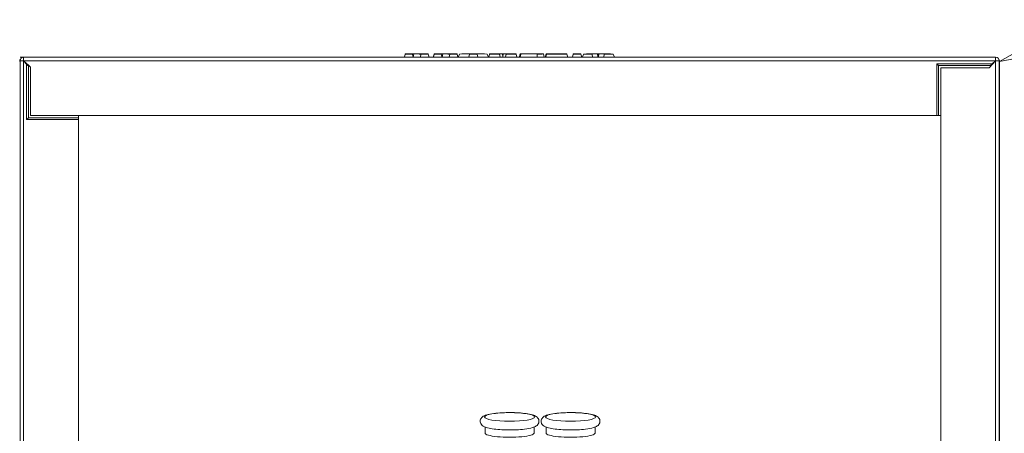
# Model space of a CAD drawing. Header units: millimetres. Extents: x 1279 to 58476, y -6899 to 74987.
# Tile 231 of 250: x 40412 to 40864, y 69045 to 69235. Entities that reach past the tile are written whole.
import ezdxf

# ---------------------------------------------------------------- set-up
doc = ezdxf.new("R2010")
doc.units = ezdxf.units.MM
doc.layers.add('JS_VYT_POPIS - OBECNĚ', color=7, linetype='Continuous', lineweight=5)
doc.layers.add('UT_ZARIZENI - ZDROJ TEPLA', color=3, linetype='Continuous', lineweight=35)

# ---------------------------------------------------------------- blocks, each defined once
blk = doc.blocks.new('_ClosedBlank')
at = {"color": 0, "linetype": 'ByBlock', "lineweight": -2}
for p, q in [((-1, 0.1667), (0, 0)), ((-1, 0.1667), (-1, -0.1667)), ((0, 0), (-1, -0.1667))]:
    blk.add_line(p, q, dxfattribs=at)

msp = doc.modelspace()

# ---------------------------------------------------------------- linework, layer by layer
at = {"layer": 'UT_ZARIZENI - ZDROJ TEPLA', "lineweight": 13}
for p, q in [((40430.87, 69218.1), (40412.37, 69218.1)), ((40412.37, 69218.1), (40412.37, 69218.09)), ((40430.87, 69218.09), (40412.37, 69218.09)), ((40412.37, 69216.49), (40412.37, 68828.09)), ((40413.97, 69218.09), (40860.37, 69218.09)), ((40413.99, 69216.49), (40413.97, 69216.47)), ((40413.97, 69216.47), (40413.97, 68827.29)), ((40413.97, 69216.47), (40415.36, 69214.95)), ((40416.04, 69214.29), (40413.97, 69216.47)), ((40860.35, 69216.49), (40413.99, 69216.49)), ((40417.17, 69213.57), (40413.99, 69216.49)), ((40416.31, 69214.29), (40413.99, 69216.49)), ((40414.33, 69216.09), (40414.41, 69216.09)), ((40422.23, 69218.11), (40422.23, 69218.1)), ((40422.23, 69218.09), (40422.23, 69218.09)), ((40422.26, 69218.11), (40422.26, 69218.1)), ((40422.26, 69218.09), (40422.26, 69218.09)), ((40426.12, 69218.11), (40426.96, 69218.11)), ((40426.12, 69218.11), (40426.12, 69218.1)), ((40426.12, 69218.09), (40426.12, 69218.09)), ((40426.96, 69218.11), (40427.48, 69218.11)), ((40426.96, 69218.11), (40426.96, 69218.1)), ((40426.96, 69218.09), (40426.96, 69218.09)), ((40427.48, 69218.11), (40427.48, 69218.1)), ((40427.48, 69218.09), (40427.48, 69218.09)), ((40427.5, 69218.11), (40427.5, 69218.1)), ((40427.5, 69218.09), (40427.5, 69218.09)), ((40427.52, 69218.11), (40427.52, 69218.1)), ((40427.52, 69218.09), (40427.52, 69218.09)), ((40430.87, 69218.1), (40430.87, 69218.09)), ((40860.19, 69218.09), (40430.87, 69218.09)), ((40589.24, 69219.49), (40588.87, 69218.09)), ((40588.88, 69218.09), (40588.87, 69218.09)), ((40588.88, 69218.09), (40589.24, 69219.49)), ((40592.88, 69218.09), (40588.88, 69218.09)), ((40592.51, 69219.49), (40589.24, 69219.49)), ((40589.29, 69219.69), (40592.45, 69219.69)), ((40592.51, 69219.49), (40592.88, 69218.09)), ((40592.58, 69219.69), (40596.29, 69219.69)), ((40593.2, 69219.69), (40592.88, 69218.09)), ((40596.21, 69218.09), (40592.88, 69218.09)), ((40596.39, 69219.49), (40596.21, 69218.09)), ((40600.17, 69218.09), (40596.21, 69218.09)), ((40599.79, 69219.49), (40596.39, 69219.49)), ((40596.41, 69219.69), (40599.74, 69219.69)), ((40599.79, 69219.49), (40600.17, 69218.09)), ((40602.51, 69219.49), (40602.14, 69218.09)), ((40602.15, 69218.09), (40602.14, 69218.09)), ((40602.15, 69218.09), (40602.51, 69219.49)), ((40606.15, 69218.09), (40602.15, 69218.09)), ((40605.78, 69219.49), (40602.51, 69219.49)), ((40602.56, 69219.69), (40605.72, 69219.69)), ((40605.78, 69219.49), (40606.15, 69218.09)), ((40605.84, 69219.69), (40609.56, 69219.69)), ((40606.47, 69219.69), (40606.15, 69218.09)), ((40609.48, 69218.09), (40606.15, 69218.09)), ((40609.66, 69219.49), (40609.48, 69218.09)), ((40613.44, 69218.09), (40609.48, 69218.09)), ((40613.06, 69219.49), (40609.66, 69219.49)), ((40609.68, 69219.69), (40613.01, 69219.69)), ((40613.06, 69219.49), (40613.44, 69218.09)), ((40614.1, 69219.49), (40613.49, 69218.09)), ((40618.47, 69218.09), (40613.49, 69218.09)), ((40616.46, 69219.69), (40619.69, 69219.69)), ((40618.7, 69219.49), (40618.47, 69218.09)), ((40622.53, 69218.09), (40618.47, 69218.09)), ((40622.3, 69219.49), (40618.7, 69219.49)), ((40621.3, 69219.69), (40624.54, 69219.69)), ((40622.3, 69219.49), (40622.53, 69218.09)), ((40627.51, 69218.09), (40622.53, 69218.09)), ((40626.9, 69219.49), (40627.51, 69218.09)), ((40627.57, 69218.09), (40627.95, 69219.5)), ((40632.79, 69218.09), (40627.57, 69218.09)), ((40632.79, 69218.09), (40632.53, 69219.49)), ((40634.03, 69218.09), (40632.79, 69218.09)), ((40633.88, 69219.69), (40634.03, 69218.09)), ((40634.04, 69219.69), (40634.03, 69218.09)), ((40634.2, 69219.69), (40634.04, 69218.09)), ((40635.28, 69218.09), (40634.04, 69218.09)), ((40635.54, 69219.49), (40635.28, 69218.09)), ((40640.5, 69218.09), (40635.28, 69218.09)), ((40640.13, 69219.49), (40640.5, 69218.09)), ((40640.13, 69219.49), (40640.51, 69218.09)), ((40640.51, 69218.09), (40640.5, 69218.09)), ((40642.39, 69219.64), (40641.97, 69218.09)), ((40642.34, 69219.47), (40641.97, 69218.09)), ((40641.97, 69218.09), (40641.97, 69218.09)), ((40649.78, 69218.09), (40641.97, 69218.09)), ((40642.39, 69219.64), (40649.29, 69219.64)), ((40642.48, 69219.69), (40652.18, 69219.69)), ((40645.14, 69219.68), (40645.14, 69219.64)), ((40649.29, 69219.68), (40645.14, 69219.68)), ((40649.29, 69219.68), (40649.29, 69219.64)), ((40652.67, 69219.66), (40653.09, 69218.09)), ((40653.51, 69218.09), (40653.93, 69219.65)), ((40653.51, 69218.09), (40653.88, 69219.49)), ((40653.51, 69218.09), (40653.75, 69218.09)), ((40653.51, 69218.09), (40653.51, 69218.09)), ((40653.75, 69218.09), (40654.17, 69219.64)), ((40653.75, 69218.09), (40654.13, 69219.49)), ((40653.75, 69218.09), (40663.89, 69218.09)), ((40653.75, 69218.09), (40653.75, 69218.09)), ((40653.93, 69219.65), (40655.26, 69219.65)), ((40654.13, 69219.49), (40663.51, 69219.49)), ((40660.28, 69219.64), (40654.17, 69219.64)), ((40655.26, 69219.64), (40655.27, 69219.68)), ((40655.26, 69219.64), (40655.27, 69219.68)), ((40663.46, 69219.69), (40655.27, 69219.69)), ((40655.27, 69219.68), (40660.29, 69219.68)), ((40660.28, 69219.64), (40660.29, 69219.68)), ((40663.51, 69219.49), (40663.89, 69218.09)), ((40666.05, 69218.09), (40666.43, 69219.49)), ((40666.05, 69218.09), (40666.43, 69219.49)), ((40666.05, 69218.09), (40670.26, 69218.09)), ((40666.05, 69218.09), (40666.05, 69218.09)), ((40666.43, 69219.49), (40669.88, 69219.49)), ((40669.83, 69219.69), (40666.48, 69219.69)), ((40669.88, 69219.49), (40670.26, 69218.09)), ((40670.56, 69218.09), (40671.18, 69219.49)), ((40670.56, 69218.09), (40675.29, 69218.09)), ((40671.18, 69219.49), (40675.06, 69219.49)), ((40677.22, 69219.69), (40673.63, 69219.69)), ((40675.29, 69218.09), (40675.06, 69219.49)), ((40675.29, 69218.09), (40677.84, 69218.09)), ((40677.84, 69218.09), (40677.45, 69219.69)), ((40677.84, 69218.09), (40678.22, 69219.69)), ((40677.84, 69218.09), (40677.84, 69219.67)), ((40677.84, 69218.09), (40680.39, 69218.09)), ((40682.29, 69219.69), (40678.46, 69219.69)), ((40680.39, 69218.09), (40680.63, 69219.49)), ((40680.39, 69218.09), (40685.4, 69218.09)), ((40680.63, 69219.49), (40684.78, 69219.49)), ((40685.4, 69218.09), (40684.78, 69219.49)), ((40860.37, 69216.47), (40857.45, 69213.29)), ((40860.35, 69216.49), (40858.17, 69214.42)), ((40858.17, 69214.15), (40860.37, 69216.47)), ((40858.83, 69215.1), (40860.35, 69216.49)), ((40859.93, 69216.09), (40860.01, 69216.09)), ((40860.35, 69216.49), (40860.37, 69216.47)), ((40860.37, 68827.29), (40860.37, 69216.47)), ((40861.97, 68828.09), (40861.97, 69216.49)), ((40862.19, 68823.34), (40862.19, 69216.09)), ((40415.97, 69214.29), (40415.36, 69214.95)), ((40415.36, 69214.95), (40415.36, 69189.48)), ((40416.15, 69214.29), (40415.97, 69214.29)), ((40416.17, 69214.29), (40416.15, 69214.29)), ((40416.15, 69214.29), (40416.15, 69214.29)), ((40416.39, 69214.29), (40416.17, 69214.29)), ((40416.17, 69214.29), (40416.17, 69190.29)), ((40417.17, 69213.31), (40417.17, 69213.57)), ((40417.17, 69213.31), (40417.17, 69191.29)), ((40833.36, 69215.1), (40833.36, 69191.29)), ((40834.17, 69214.29), (40833.36, 69215.1)), ((40858.83, 69215.1), (40833.36, 69215.1)), ((40834.17, 69214.29), (40834.17, 69191.29)), ((40858.17, 69214.29), (40834.17, 69214.29)), ((40857.19, 69213.29), (40835.17, 69213.29)), ((40835.17, 69213.29), (40835.17, 68869.29)), ((40857.19, 69213.29), (40857.19, 69213.29)), ((40857.45, 69213.29), (40857.19, 69213.29)), ((40858.83, 69215.1), (40858.17, 69214.49)), ((40858.17, 69214.49), (40858.17, 69214.31)), ((40858.17, 69214.29), (40858.17, 69214.31)), ((40858.17, 69214.07), (40858.17, 69214.29)), ((40416.17, 69190.29), (40415.36, 69189.48)), ((40415.36, 69189.48), (40439.17, 69189.48)), ((40416.17, 69190.29), (40439.17, 69190.29)), ((40417.17, 69191.29), (40833.36, 69191.29)), ((40439.17, 69190.29), (40439.17, 69191.29)), ((40439.17, 69190.29), (40439.17, 69189.48)), ((40439.17, 68869.29), (40439.17, 69189.48)), ((40834.17, 69191.29), (40833.36, 69191.29)), ((40834.17, 69191.29), (40835.17, 69191.29)), ((40625.92, 69045.26), (40625.92, 69048.01)), ((40648.42, 69045.26), (40648.42, 69048.01)), ((40653.92, 69045.26), (40653.92, 69048.01)), ((40676.42, 69045.26), (40676.42, 69048.01))]:
    msp.add_line(p, q, dxfattribs=at)
for centre, radius, start, end in [((40414.19, 69216.09), 2, 143.9994, 180), ((40413.97, 69216.49), 1.6, 90, 180), ((40414.19, 69216.09), 2, 90, 92.5626), ((40860.19, 69216.09), 2, 87.4374, 90), ((40860.37, 69216.49), 1.6, 0, 90), ((40860.19, 69216.09), 2, 0, 44.5564)]:
    msp.add_arc(centre, radius, start, end, dxfattribs=at)
for centre, major_axis, ratio, start_param, end_param in [((40575.57, 69167.69), (13.72, 52), 0.000664, 6.195811, 6.370936), ((40606.39, 69167.69), (-13.93, 52), 0.000016, 6.195631, 6.283181), ((40574.21, 69167.69), (37.46, 45.65), 0.664779, 0.411879, 0.484901), ((40582.48, 69167.69), (13.93, 52), 0.000016, 6.274698, 6.291678), ((40613.67, 69167.69), (13.93, -52), 0.000016, 3.054038, 3.141588), ((40588.84, 69167.69), (13.72, 52), 0.000664, 6.195811, 6.370936), ((40619.66, 69167.69), (-13.93, 52), 0.000016, 6.195631, 6.283181), ((40587.48, 69167.69), (37.46, 45.65), 0.664779, 0.411879, 0.484901), ((40595.75, 69167.69), (13.93, 52), 0.000016, 6.274698, 6.291678), ((40626.94, 69167.69), (13.93, -52), 0.000016, 3.054038, 3.141588), ((40600.85, 69167.69), (19.94, 51.21), 0.452717, 0.086937, 0.262056), ((39623.42, 69167.69), (13048.47, 4.53), 0.00397, 1.494267, 1.494347), ((40640.15, 69167.69), (-19.94, 51.21), 0.452697, 6.021143, 6.196259), ((40637.12, 69219.7), (-3.09, -0.01), 0.000188, 0.102954, 0.135944), ((40628.47, 69167.69), (13.93, 52), 0.000016, 6.191694, 6.239452), ((40640.93, 69171.15), (13, 48.54), 0.000018, 0.041686, 0.090632), ((40641.18, 69171.15), (13, 48.54), 0.000014, 6.192556, 6.237729), ((40642.27, 69171.17), (13, 48.52), 0.000016, 6.259805, 6.300099), ((40655.77, 69168.09), (4.51, 51.61), 0.000016, 6.239105, 6.260509), ((40677.39, 69167.69), (-13.93, 52), 0.000016, 6.195617, 6.283182), ((40652.55, 69167.69), (-13.93, -52), 0.000016, 3.054031, 3.22915), ((40683.76, 69167.69), (-13.93, 52), 0.000016, 6.195613, 6.283182), ((40657.88, 69167.69), (-20.57, -51.09), 0.469738, 3.328471, 3.41604), ((40692.73, 69167.69), (-19.5, 51.29), 0.439641, 6.108511, 6.205167), ((40692.73, 69167.69), (-19.5, 51.29), 0.439649, 6.098859, 6.108516), ((40662.94, 69167.69), (19.51, 51.29), 0.440031, 0.07828, 0.175003), ((40698.08, 69167.69), (20.78, -51.05), 0.475285, 2.862893, 2.950466), ((40637.17, 69045.26), (-11.25, 0), 0.173648, 0, 3.141593), ((40665.17, 69045.26), (-11.25, 0), 0.173648, 0, 3.141593)]:
    msp.add_ellipse(centre, major_axis=major_axis, ratio=ratio, start_param=start_param, end_param=end_param, dxfattribs=at)
for centre in [(40637.17, 69052.65), (40665.17, 69052.65)]:
    msp.add_ellipse(centre, major_axis=(-11.5, 0), ratio=0.173648, dxfattribs=at)
for points in [[(40412.37, 69216.08), (40412.25, 69216.09), (40412.19, 69216.09), (40412.19, 69216.09)], [(40414.19, 69218.09), (40414.19, 69218.09), (40414.19, 69218.09), (40414.19, 69218.09)], [(40414.21, 69216.22), (40414.21, 69216.24), (40414.21, 69216.26), (40414.21, 69216.28)], [(40427.5, 69218.11), (40427.5, 69218.11), (40427.5, 69218.11), (40427.48, 69218.11)], [(40427.52, 69218.11), (40427.52, 69218.11), (40427.51, 69218.11), (40427.5, 69218.11)], [(40619.69, 69219.69), (40619.69, 69219.69), (40619.69, 69219.69), (40619.69, 69219.69)], [(40621.3, 69219.69), (40621.3, 69219.69), (40621.3, 69219.69), (40621.3, 69219.69)], [(40628, 69219.69), (40628, 69219.69), (40627.98, 69219.63), (40627.95, 69219.5)], [(40628, 69219.69), (40628.96, 69219.69), (40629.93, 69219.69), (40630.89, 69219.69)], [(40630.89, 69219.69), (40630.89, 69219.69), (40630.89, 69219.69), (40630.89, 69219.69)], [(40631.12, 69219.69), (40632.09, 69219.69), (40633.06, 69219.69), (40634.03, 69219.69)], [(40633.88, 69219.69), (40633.96, 69219.69), (40634.01, 69219.69), (40634.03, 69219.69)], [(40634.03, 69219.69), (40634.04, 69219.69), (40634.04, 69219.69), (40634.04, 69219.69)], [(40634.05, 69219.69), (40635.02, 69219.69), (40635.99, 69219.69), (40636.96, 69219.69)], [(40637.19, 69219.68), (40637.19, 69219.69), (40637.19, 69219.69), (40637.19, 69219.69)], [(40637.19, 69219.69), (40638.15, 69219.69), (40639.11, 69219.69), (40640.07, 69219.69)], [(40641.59, 69218.09), (40641.73, 69218.62), (40641.87, 69219.14), (40642.01, 69219.67)], [(40641.97, 69218.09), (40641.72, 69218.09), (40641.59, 69218.09), (40641.59, 69218.09)], [(40649.77, 69219.47), (40649.77, 69219.01), (40649.78, 69218.55), (40649.78, 69218.09)], [(40860.17, 69216.32), (40860.17, 69216.3), (40860.17, 69216.28), (40860.17, 69216.26)], [(40860.19, 69218.09), (40860.19, 69218.09), (40860.19, 69218.09), (40860.19, 69218.09)], [(40862.19, 69216.09), (40862.19, 69216.09), (40862.11, 69216.09), (40861.96, 69216.08)]]:
    msp.add_open_spline(points, degree=3, dxfattribs=at)
for points, knots in [([(40412.37, 69216.49), (40412.37, 69216.49), (40412.41, 69216.48), (40412.57, 69216.48), (40412.69, 69216.48), (40412.98, 69216.48), (40413.16, 69216.47), (40413.55, 69216.47), (40413.76, 69216.47), (40413.97, 69216.47)], [0, 0, 0, 0, 0.25, 0.25, 0.5, 0.5, 0.75, 0.75, 1, 1, 1, 1]), ([(40413.97, 69218.09), (40413.97, 69218.09), (40413.98, 69217.66), (40413.98, 69217.07), (40413.99, 69216.88), (40413.99, 69216.69), (40413.99, 69216.49)], [0.0000001, 0.0000001, 0.0000001, 0.0000001, 0.7645643, 0.7645643, 0.7645643, 1, 1, 1, 1]), ([(40426.12, 69218.11), (40425.77, 69218.11), (40425.36, 69218.11), (40423.98, 69218.11), (40423.32, 69218.11), (40422.47, 69218.11), (40422.26, 69218.11), (40422.26, 69218.11)], [0, 0, 0, 0, 0.1461711, 0.1461711, 0.4320457, 0.4320457, 0.7179202, 0.7179202, 0.7179202, 0.7179202]), ([(40592.45, 69219.69), (40592.45, 69219.69), (40592.46, 69219.69), (40592.51, 69219.69), (40592.54, 69219.69), (40592.58, 69219.69)], [-0.04632898, -0.04632898, -0.04632898, -0.04632898, -0.02329044, -0.02329044, -0.00000161, -0.00000161, -0.00000161, -0.00000161]), ([(40592.58, 69219.69), (40592.62, 69219.69), (40592.66, 69219.69), (40592.99, 69219.69), (40593.1, 69219.69), (40593.2, 69219.69)], [-0.1541091, -0.1541091, -0.1541091, -0.1541091, -0.0491904, -0.0491904, 0, 0, 0, 0]), ([(40596.41, 69219.69), (40596.41, 69219.69), (40596.4, 69219.69), (40596.36, 69219.69), (40596.34, 69219.69), (40596.29, 69219.69)], [-0.0727436, -0.0727436, -0.0727436, -0.0727436, -0.02963979, -0.02963979, -0.00000692, -0.00000692, -0.00000692, -0.00000692]), ([(40605.72, 69219.69), (40605.72, 69219.69), (40605.73, 69219.69), (40605.77, 69219.69), (40605.8, 69219.69), (40605.84, 69219.69)], [-0.04632898, -0.04632898, -0.04632898, -0.04632898, -0.02329044, -0.02329044, -0.00000161, -0.00000161, -0.00000161, -0.00000161]), ([(40605.84, 69219.69), (40605.89, 69219.69), (40605.93, 69219.69), (40606.26, 69219.69), (40606.37, 69219.69), (40606.47, 69219.69)], [-0.154109, -0.154109, -0.154109, -0.154109, -0.0491904, -0.0491904, 0, 0, 0, 0]), ([(40609.68, 69219.69), (40609.68, 69219.69), (40609.67, 69219.69), (40609.63, 69219.69), (40609.61, 69219.69), (40609.56, 69219.69)], [-0.0727436, -0.0727436, -0.0727436, -0.0727436, -0.02963979, -0.02963979, -0.00000692, -0.00000692, -0.00000692, -0.00000692]), ([(40619.69, 69219.69), (40619.85, 69219.69), (40620, 69219.69), (40620.19, 69219.68), (40620.22, 69219.68), (40620.36, 69219.67), (40620.39, 69219.67), (40620.47, 69219.67), (40620.49, 69219.66), (40620.5, 69219.66)], [0.000001, 0.000001, 0.000001, 0.000001, 0.1078823, 0.1078823, 0.1399106, 0.1399106, 0.2260149, 0.2260149, 0.3433288, 0.3433288, 0.3433288, 0.3433288]), ([(40620.5, 69219.66), (40620.52, 69219.67), (40620.61, 69219.68), (40620.99, 69219.69), (40621.15, 69219.69), (40621.3, 69219.69)], [0.0000009, 0.0000009, 0.0000009, 0.0000009, 0.081855, 0.081855, 0.1331687, 0.1331687, 0.1331687, 0.1331687]), ([(40627.95, 69219.5), (40628.72, 69219.49), (40629.47, 69219.49), (40631.01, 69219.49), (40631.76, 69219.49), (40632.53, 69219.49)], [-0.4614849, -0.4614849, -0.4614849, -0.4614849, -0.23075, -0.23075, -0.0000011, -0.0000011, -0.0000011, -0.0000011]), ([(40631.12, 69219.69), (40631.01, 69219.69), (40630.9, 69219.69), (40630.89, 69219.69), (40630.89, 69219.69), (40630.89, 69219.69)], [0.1756861, 0.1756861, 0.1756861, 0.1756861, 0.2994706, 0.2994706, 0.3062096, 0.3062096, 0.3062096, 0.3062096]), ([(40632.53, 69219.49), (40632.75, 69219.55), (40632.97, 69219.59), (40633.42, 69219.66), (40633.65, 69219.68), (40633.88, 69219.69)], [-0.4011799, -0.4011799, -0.4011799, -0.4011799, -0.2009128, -0.2009128, -0.0003251, -0.0003251, -0.0003251, -0.0003251]), ([(40634.06, 69219.69), (40634.07, 69219.69), (40634.08, 69219.69), (40634.1, 69219.69), (40634.12, 69219.69), (40634.16, 69219.69), (40634.2, 69219.69)], [0, 0, 0, 0, 0.3742506, 0.3742506, 0.3742506, 0.9999964, 0.9999964, 0.9999964, 0.9999964]), ([(40635.54, 69219.49), (40635.32, 69219.55), (40635.1, 69219.59), (40634.65, 69219.66), (40634.43, 69219.68), (40634.2, 69219.69)], [-0.400802, -0.400802, -0.400802, -0.400802, -0.2005736, -0.2005736, -0.0000166, -0.0000166, -0.0000166, -0.0000166]), ([(40640.13, 69219.49), (40639.37, 69219.49), (40638.72, 69219.49), (40636.95, 69219.49), (40636.31, 69219.49), (40635.54, 69219.49)], [-0.4660271, -0.4660271, -0.4660271, -0.4660271, -0.2320183, -0.2320183, -0.000001, -0.000001, -0.000001, -0.000001]), ([(40637.19, 69219.68), (40637.19, 69219.69), (40637.16, 69219.69), (40637.08, 69219.69), (40637.02, 69219.69), (40636.96, 69219.69)], [-0.2902396, -0.2902396, -0.2902396, -0.2902396, -0.2421689, -0.2421689, -0.1757269, -0.1757269, -0.1757269, -0.1757269]), ([(40640.13, 69219.49), (40640.09, 69219.62), (40640.07, 69219.69), (40640.07, 69219.69), (40640.09, 69219.62), (40640.13, 69219.49)], [-0.9113183, -0.9113183, -0.9113183, -0.9113183, -0.4556515, -0.4556515, -0.0000012, -0.0000012, -0.0000012, -0.0000012]), ([(40642.48, 69219.69), (40642.32, 69219.69), (40642.2, 69219.69), (40642.05, 69219.68), (40642.01, 69219.68), (40642.01, 69219.67)], [0, 0, 0, 0, 0.0846891, 0.0846891, 0.1655534, 0.1655534, 0.1655534, 0.1655534]), ([(40645.14, 69219.68), (40644.73, 69219.68), (40644.17, 69219.68), (40643.36, 69219.69), (40643.14, 69219.69), (40642.8, 69219.69), (40642.62, 69219.69), (40642.48, 69219.69)], [0, 0, 0, 0, 0.1217123, 0.1217123, 0.1947758, 0.1947758, 0.2993887, 0.2993887, 0.2993887, 0.2993887]), ([(40649.29, 69219.64), (40649.3, 69219.64), (40649.38, 69219.64), (40649.56, 69219.64), (40649.62, 69219.64), (40649.72, 69219.65), (40649.77, 69219.65), (40649.83, 69219.65), (40649.87, 69219.65), (40649.92, 69219.66), (40649.93, 69219.66), (40649.93, 69219.66), (40649.92, 69219.67), (40649.87, 69219.67), (40649.83, 69219.67), (40649.76, 69219.67), (40649.71, 69219.67), (40649.62, 69219.67), (40649.56, 69219.68), (40649.39, 69219.68), (40649.32, 69219.68), (40649.29, 69219.68)], [0.00000149, 0.00000149, 0.00000149, 0.00000149, 0.00278974, 0.00278974, 0.00494138, 0.00494138, 0.00713837, 0.00713837, 0.00860364, 0.00860364, 0.00999296, 0.00999296, 0.01140089, 0.01140089, 0.01289168, 0.01289168, 0.01504914, 0.01504914, 0.01670823, 0.01670823, 0.01852045, 0.01852045, 0.01852045, 0.01852045]), ([(40652.67, 69219.66), (40652.68, 69219.65), (40652.66, 69219.64), (40652.58, 69219.62), (40652.52, 69219.61), (40652.26, 69219.57), (40652.06, 69219.56), (40651.68, 69219.53), (40651.41, 69219.51), (40650.91, 69219.49), (40650.69, 69219.49), (40650.25, 69219.48), (40650, 69219.47), (40649.77, 69219.47)], [0, 0, 0, 0, 0.0701875, 0.0701875, 0.1404766, 0.1404766, 0.2600105, 0.2600105, 0.4278865, 0.4278865, 0.5524125, 0.5524125, 0.6717828, 0.6717828, 0.6717828, 0.6717828]), ([(40653.09, 69218.09), (40653.09, 69218.09), (40653.07, 69218.09), (40652.91, 69218.09), (40652.62, 69218.09), (40652.05, 69218.09), (40651.26, 69218.09), (40650.54, 69218.09), (40650.11, 69218.09), (40649.89, 69218.09), (40649.78, 69218.09)], [0, 0, 0, 0, 0.126507, 0.252937, 0.376951, 0.500445, 0.748548, 0.87531, 0.938129, 1, 1, 1, 1]), ([(40652.18, 69219.69), (40652.3, 69219.69), (40652.45, 69219.69), (40652.64, 69219.68), (40652.67, 69219.67), (40652.67, 69219.66)], [0, 0, 0, 0, 0.0614769, 0.0614769, 0.1063916, 0.1063916, 0.1063916, 0.1063916]), ([(40677.7, 69219.68), (40677.75, 69219.68), (40677.78, 69219.68), (40677.82, 69219.67), (40677.84, 69219.67), (40677.84, 69219.67)], [-0.06129339, -0.06129339, -0.06129339, -0.06129339, -0.03066909, -0.03066909, -0.00000236, -0.00000236, -0.00000236, -0.00000236]), ([(40677.84, 69218.09), (40677.84, 69218.09), (40677.84, 69218.09), (40677.84, 69218.09), (40677.84, 69218.09), (40677.84, 69218.09), (40677.84, 69218.1), (40677.84, 69218.1), (40677.84, 69218.1), (40677.84, 69218.11), (40677.84, 69218.12), (40677.84, 69218.13), (40677.84, 69218.13), (40677.83, 69218.15), (40677.83, 69218.16), (40677.82, 69218.32), (40677.77, 69218.84), (40677.75, 69219.13), (40677.72, 69219.42), (40677.7, 69219.68)], [-0.1065411, -0.1065411, -0.1065411, -0.1065411, -0.1065408, -0.1065408, -0.1065264, -0.1065264, -0.1064712, -0.1064712, -0.106235, -0.106235, -0.1056836, -0.1056836, -0.1050706, -0.1050706, -0.1038616, -0.1038616, -0.0870508, -0.0870508, 0, 0, 0, 0]), ([(40677.84, 69219.67), (40677.84, 69219.67), (40677.87, 69219.68), (40678.04, 69219.68), (40678.14, 69219.69), (40678.22, 69219.69)], [-0.12476, -0.12476, -0.12476, -0.12476, -0.0586582, -0.0586582, 0, 0, 0, 0]), ([(40860.35, 69216.49), (40860.35, 69216.7), (40860.35, 69216.91), (40860.35, 69217.29), (40860.36, 69217.47), (40860.36, 69217.77), (40860.36, 69217.89), (40860.36, 69218.05), (40860.37, 69218.09), (40860.37, 69218.09)], [0, 0, 0, 0, 0.25, 0.25, 0.5, 0.5, 0.75, 0.75, 1, 1, 1, 1]), ([(40860.37, 69216.47), (40860.58, 69216.47), (40860.79, 69216.47), (40861.17, 69216.47), (40861.35, 69216.48), (40861.65, 69216.48), (40861.77, 69216.48), (40861.93, 69216.48), (40861.97, 69216.49), (40861.97, 69216.49)], [0, 0, 0, 0, 0.25, 0.25, 0.5, 0.5, 0.75, 0.75, 1, 1, 1, 1]), ([(40623.67, 69050.68), (40623.67, 69051.01), (40623.74, 69051.33), (40623.98, 69051.9), (40624.15, 69052.14), (40624.58, 69052.62), (40624.84, 69052.8), (40625.77, 69053.36), (40626.47, 69053.57), (40628.32, 69054.02), (40629.52, 69054.22), (40632.01, 69054.49), (40633.28, 69054.58), (40635.86, 69054.68), (40637.18, 69054.69), (40639.77, 69054.64), (40641.05, 69054.58), (40643.44, 69054.38), (40644.56, 69054.25), (40646.61, 69053.9), (40647.5, 69053.69), (40648.8, 69053.21), (40649.28, 69053), (40649.96, 69052.4), (40650.13, 69052.22), (40650.47, 69051.68), (40650.63, 69051.28), (40650.69, 69050.52), (40650.64, 69050.19), (40650.43, 69049.59), (40650.27, 69049.34), (40649.88, 69048.85), (40649.64, 69048.67), (40648.86, 69048.15), (40648.32, 69047.95), (40646.68, 69047.46), (40645.44, 69047.23), (40642.86, 69046.92), (40641.61, 69046.82), (40639.04, 69046.7), (40637.72, 69046.67), (40635.12, 69046.7), (40633.83, 69046.75), (40631.4, 69046.93), (40630.25, 69047.05), (40628.15, 69047.38), (40627.22, 69047.57), (40625.91, 69048), (40625.46, 69048.18), (40624.73, 69048.64), (40624.45, 69048.85), (40623.97, 69049.48), (40623.75, 69049.89), (40623.68, 69050.47), (40623.67, 69050.58), (40623.67, 69050.68)], [0, 0, 0, 0, 0.072499, 0.072499, 0.155447, 0.155447, 0.282137, 0.282137, 0.618277, 0.618277, 1.012074, 1.012074, 1.351152, 1.351152, 1.681642, 1.681642, 2.01128, 2.01128, 2.345932, 2.345932, 2.702181, 2.702181, 2.949759, 2.949759, 3.031734, 3.031734, 3.129011, 3.129011, 3.201823, 3.201823, 3.281506, 3.281506, 3.39636, 3.39636, 3.667379, 3.667379, 4.102991, 4.102991, 4.444744, 4.444744, 4.775823, 4.775823, 5.105273, 5.105273, 5.438668, 5.438668, 5.789425, 5.789425, 6.017423, 6.017423, 6.150304, 6.150304, 6.260462, 6.260462, 6.283185, 6.283185, 6.283185, 6.283185]), ([(40651.67, 69050.68), (40651.67, 69051.01), (40651.74, 69051.33), (40651.98, 69051.9), (40652.15, 69052.14), (40652.58, 69052.62), (40652.84, 69052.8), (40653.77, 69053.36), (40654.47, 69053.57), (40656.32, 69054.02), (40657.52, 69054.22), (40660.01, 69054.49), (40661.28, 69054.58), (40663.86, 69054.68), (40665.18, 69054.69), (40667.77, 69054.64), (40669.05, 69054.58), (40671.44, 69054.38), (40672.56, 69054.25), (40674.61, 69053.9), (40675.5, 69053.69), (40676.8, 69053.21), (40677.28, 69053), (40677.96, 69052.4), (40678.13, 69052.22), (40678.47, 69051.68), (40678.63, 69051.28), (40678.69, 69050.52), (40678.64, 69050.19), (40678.43, 69049.59), (40678.27, 69049.34), (40677.88, 69048.85), (40677.64, 69048.67), (40676.86, 69048.15), (40676.32, 69047.95), (40674.68, 69047.46), (40673.44, 69047.23), (40670.86, 69046.92), (40669.61, 69046.82), (40667.04, 69046.7), (40665.72, 69046.67), (40663.12, 69046.7), (40661.83, 69046.75), (40659.4, 69046.93), (40658.25, 69047.05), (40656.15, 69047.38), (40655.22, 69047.57), (40653.91, 69048), (40653.46, 69048.18), (40652.73, 69048.64), (40652.45, 69048.85), (40651.97, 69049.48), (40651.75, 69049.89), (40651.68, 69050.47), (40651.67, 69050.58), (40651.67, 69050.68)], [0, 0, 0, 0, 0.072499, 0.072499, 0.155447, 0.155447, 0.282137, 0.282137, 0.618277, 0.618277, 1.012074, 1.012074, 1.351152, 1.351152, 1.681642, 1.681642, 2.01128, 2.01128, 2.345932, 2.345932, 2.702181, 2.702181, 2.949759, 2.949759, 3.031734, 3.031734, 3.129011, 3.129011, 3.201823, 3.201823, 3.281506, 3.281506, 3.39636, 3.39636, 3.667379, 3.667379, 4.102991, 4.102991, 4.444744, 4.444744, 4.775823, 4.775823, 5.105273, 5.105273, 5.438668, 5.438668, 5.789425, 5.789425, 6.017423, 6.017423, 6.150304, 6.150304, 6.260462, 6.260462, 6.283185, 6.283185, 6.283185, 6.283185])]:
    msp.add_open_spline(points, degree=3, knots=knots, dxfattribs=at)

# ---------------------------------------------------------------- block references
at = {"layer": 'JS_VYT_POPIS - OBECNĚ', "xscale": 100, "yscale": 100, "zscale": 100, "rotation": 200.4305157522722}
msp.add_blockref('_ClosedBlank', (40862.19, 69216.09), dxfattribs=at)

doc.saveas('drawing.dxf')
